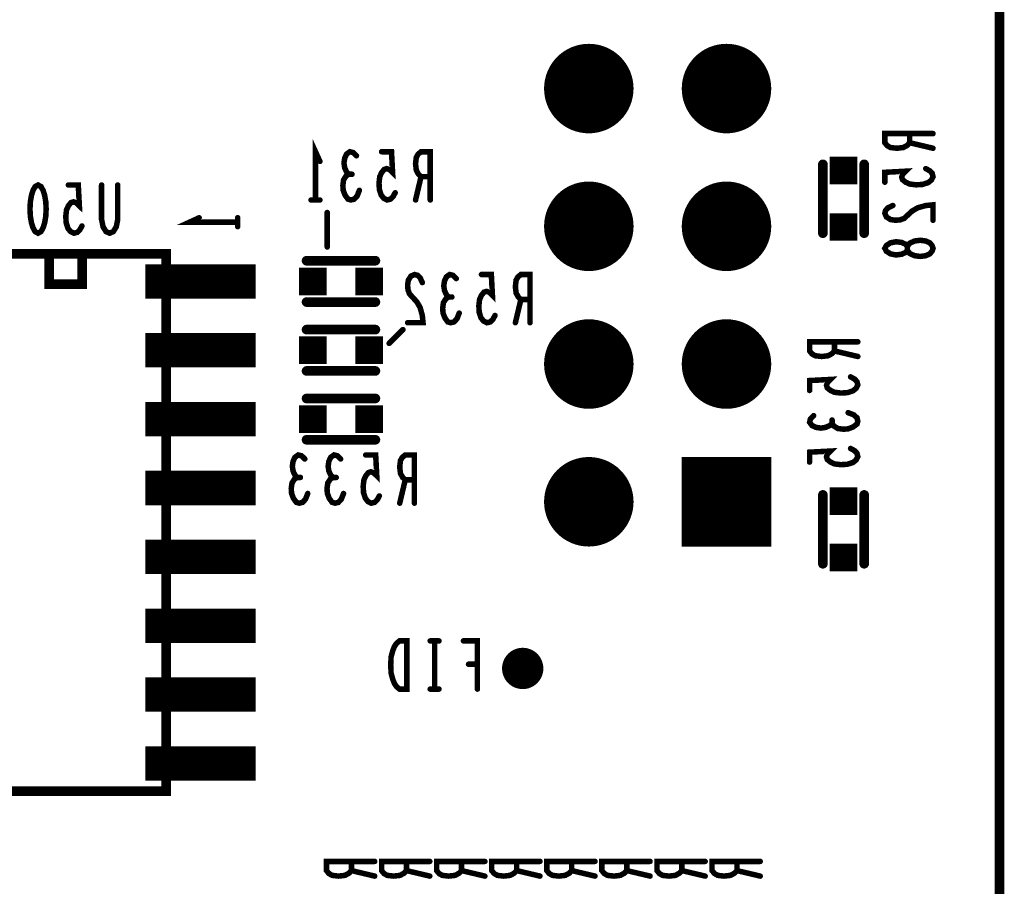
# Model space of a CAD drawing. Extents: x 0 to 8.86, y -3.29 to 6.3.
# Tile 128 of 129: x 8.15 to 8.86, y 4.53 to 5.16. Entities that reach past the tile are written whole.
import ezdxf

# ---------------------------------------------------------------- set-up
doc = ezdxf.new("R2010")
doc.units = 0
doc.layers.get('0').update_dxf_attribs({"color": 3, "linetype": 'CONTINUOUS'})

# ---------------------------------------------------------------- blocks, each defined once
blk = doc.blocks.new('PAD_R1')
at = {"const_width": 0.5}
blk.add_lwpolyline([(0.25, 0, 1), (-0.25, 0, 1)], format="xyb", close=True, dxfattribs=at)
blk = doc.blocks.new('PAD_S1')
at = {"const_width": 1}
blk.add_lwpolyline([(-0.5, 0), (0.5, 0)], dxfattribs=at)

msp = doc.modelspace()

# ---------------------------------------------------------------- linework, layer by layer
for points, const_width in [([(0, 0), (0, 6.29921), (8.85827, 6.29921), (8.85827, 0)], 0.007), ([(8.16, 5.035), (8.16213, 5.03383), (8.16373, 5.03092), (8.1648, 5.02742), (8.1656, 5.02275), (8.16587, 5.0175), (8.1656, 5.01225), (8.1648, 5.00758), (8.16373, 5.00408), (8.16213, 5.00117), (8.16, 5), (8.15787, 5.00117), (8.15627, 5.00408), (8.1552, 5.00758), (8.1544, 5.01225), (8.15413, 5.0175), (8.1544, 5.02275), (8.1552, 5.02742), (8.15627, 5.03092), (8.15787, 5.03383)], 0.004), ([(8.81, 4.989), (8.80942, 4.98713), (8.80767, 4.985), (8.80475, 4.98367), (8.80067, 4.98313), (8.79658, 4.98367), (8.79308, 4.98527), (8.79133, 4.98767), (8.79133, 4.99033), (8.79017, 4.99193), (8.78725, 4.99327), (8.78317, 4.9938), (8.77908, 4.993), (8.77617, 4.99113), (8.775, 4.989), (8.77617, 4.98687), (8.77908, 4.985), (8.78317, 4.9842), (8.78725, 4.98473), (8.79017, 4.98607), (8.79133, 4.98767), (8.79133, 4.99033), (8.79308, 4.99273), (8.79658, 4.99433), (8.80067, 4.99487), (8.80475, 4.99433), (8.80767, 4.993), (8.80942, 4.99087)], 0.004), ([(8.253, 4.985), (8.107, 4.985), (8.107, 4.595), (8.253, 4.595)], 0.007), ([(8.192, 4.985), (8.168, 4.985), (8.168, 4.963), (8.192, 4.963), (8.192, 4.985), (8.168, 4.985), (8.168, 4.963), (8.192, 4.963)], 0.007), ([(8.42787, 4.669), (8.42787, 4.704), (8.42253, 4.704), (8.4204, 4.70225), (8.4188, 4.69992), (8.41747, 4.69642), (8.4164, 4.69233), (8.41613, 4.6865), (8.4164, 4.68067), (8.41747, 4.67658), (8.4188, 4.67308), (8.4204, 4.67075), (8.42253, 4.669)], 0.004)]:
    msp.add_lwpolyline(points, close=True, dxfattribs=dict(const_width=const_width))
for points, const_width in [([(8.81, 5.07233), (8.775, 5.07233), (8.775, 5.06567), (8.77675, 5.06353), (8.77908, 5.0622), (8.78375, 5.06167), (8.78842, 5.0622), (8.79133, 5.0638), (8.79308, 5.06567), (8.79308, 5.07233)], 0.004), ([(8.3615, 5.02413), (8.3615, 5.05913), (8.3647, 5.05213)], 0.004), ([(8.79308, 5.06567), (8.81, 5.06167)], 0.004), ([(8.38563, 5.0428), (8.38403, 5.04455), (8.3827, 5.04746), (8.38217, 5.05096), (8.3827, 5.05446), (8.38403, 5.05738), (8.38643, 5.05913), (8.38883, 5.05855), (8.39123, 5.05621)], 0.004), ([(8.41937, 5.02938), (8.41777, 5.02646), (8.4159, 5.02471), (8.4135, 5.02413), (8.4111, 5.0253), (8.40923, 5.02763), (8.4079, 5.03171), (8.40763, 5.03638), (8.40817, 5.04105), (8.4095, 5.04396), (8.41137, 5.0463), (8.41323, 5.04688), (8.4151, 5.0463), (8.4175, 5.04396), (8.4167, 5.05913), (8.4095, 5.05913)], 0.004), ([(8.44483, 5.02413), (8.44483, 5.05913), (8.43817, 5.05913), (8.43603, 5.05738), (8.4347, 5.05505), (8.43417, 5.05038), (8.4347, 5.04571), (8.4363, 5.0428), (8.43817, 5.04105), (8.44483, 5.04105)], 0.004), ([(8.73, 5.05), (8.73, 5)], 0.007), ([(8.73, 5.05), (8.73, 5)], 0.007), ([(8.76, 5.05), (8.76, 5)], 0.007), ([(8.76, 5.05), (8.76, 5)], 0.007), ([(8.80475, 5.04687), (8.80767, 5.04527), (8.80942, 5.0434), (8.81, 5.041), (8.80883, 5.0386), (8.8065, 5.03673), (8.80242, 5.0354), (8.79775, 5.03513), (8.79308, 5.03567), (8.79017, 5.037), (8.78783, 5.03887), (8.78725, 5.04073), (8.78783, 5.0426), (8.79017, 5.045), (8.775, 5.0442), (8.775, 5.037)], 0.004), ([(8.39337, 5.03113), (8.39177, 5.02705), (8.38963, 5.02471), (8.38723, 5.02413), (8.3851, 5.02471), (8.38297, 5.02763), (8.38163, 5.03113), (8.38137, 5.03463), (8.3819, 5.03871), (8.38377, 5.04163), (8.38563, 5.0428), (8.38803, 5.0428)], 0.004), ([(8.43817, 5.04105), (8.43417, 5.02413)], 0.004), ([(8.19187, 5.00525), (8.19027, 5.00233), (8.1884, 5.00058), (8.186, 5), (8.1836, 5.00117), (8.18173, 5.0035), (8.1804, 5.00758), (8.18013, 5.01225), (8.18067, 5.01692), (8.182, 5.01983), (8.18387, 5.02217), (8.18573, 5.02275), (8.1876, 5.02217), (8.19, 5.01983), (8.1892, 5.035), (8.182, 5.035)], 0.004), ([(8.21787, 5.035), (8.21787, 5.00992), (8.2168, 5.00467), (8.21467, 5.00117), (8.212, 5), (8.20933, 5.00117), (8.2072, 5.00467), (8.20613, 5.00992), (8.20613, 5.035)], 0.004), ([(8.3647, 5.02413), (8.3583, 5.02413)], 0.004), ([(8.78083, 5.02007), (8.77733, 5.01847), (8.77558, 5.0166), (8.775, 5.01447), (8.77617, 5.0118), (8.77908, 5.00993), (8.78258, 5.0094), (8.78608, 5.00967), (8.789, 5.01073), (8.79483, 5.01607), (8.79892, 5.01847), (8.80475, 5.02007), (8.81, 5.0206), (8.81, 5.0094)], 0.004), ([(8.305, 5.008), (8.27, 5.008), (8.277, 5.0112)], 0.004), ([(8.305, 5.0112), (8.305, 5.0048)], 0.004), ([(8.37, 5.015), (8.37, 4.99)], 0.004), ([(8.253, 4.985), (8.107, 4.985)], 0.007), ([(8.238, 4.965), (8.318, 4.965)], 0.025), ([(8.405, 4.98), (8.355, 4.98)], 0.007), ([(8.405, 4.98), (8.355, 4.98)], 0.007), ([(8.43907, 4.96417), (8.43747, 4.96767), (8.4356, 4.96942), (8.43347, 4.97), (8.4308, 4.96883), (8.42893, 4.96592), (8.4284, 4.96242), (8.42867, 4.95892), (8.42973, 4.956), (8.43507, 4.95017), (8.43747, 4.94608), (8.43907, 4.94025), (8.4396, 4.935), (8.4284, 4.935)], 0.004), ([(8.45813, 4.95367), (8.45653, 4.95542), (8.4552, 4.95833), (8.45467, 4.96183), (8.4552, 4.96533), (8.45653, 4.96825), (8.45893, 4.97), (8.46133, 4.96942), (8.46373, 4.96708)], 0.004), ([(8.49187, 4.94025), (8.49027, 4.93733), (8.4884, 4.93558), (8.486, 4.935), (8.4836, 4.93617), (8.48173, 4.9385), (8.4804, 4.94258), (8.48013, 4.94725), (8.48067, 4.95192), (8.482, 4.95483), (8.48387, 4.95717), (8.48573, 4.95775), (8.4876, 4.95717), (8.49, 4.95483), (8.4892, 4.97), (8.482, 4.97)], 0.004), ([(8.51733, 4.935), (8.51733, 4.97), (8.51067, 4.97), (8.50853, 4.96825), (8.5072, 4.96592), (8.50667, 4.96125), (8.5072, 4.95658), (8.5088, 4.95367), (8.51067, 4.95192), (8.51733, 4.95192)], 0.004), ([(8.405, 4.95), (8.355, 4.95)], 0.007), ([(8.405, 4.95), (8.355, 4.95)], 0.007), ([(8.46587, 4.942), (8.46427, 4.93792), (8.46213, 4.93558), (8.45973, 4.935), (8.4576, 4.93558), (8.45547, 4.9385), (8.45413, 4.942), (8.45387, 4.9455), (8.4544, 4.94958), (8.45627, 4.9525), (8.45813, 4.95367), (8.46053, 4.95367)], 0.004), ([(8.51067, 4.95192), (8.50667, 4.935)], 0.004), ([(8.238, 4.915), (8.318, 4.915)], 0.025), ([(8.405, 4.93), (8.355, 4.93)], 0.007), ([(8.405, 4.93), (8.355, 4.93)], 0.007), ([(8.425, 4.93), (8.415, 4.92)], 0.004), ([(8.75537, 4.92115), (8.72037, 4.92115), (8.72037, 4.91449), (8.72212, 4.91235), (8.72445, 4.91102), (8.72912, 4.91049), (8.73379, 4.91102), (8.7367, 4.91262), (8.73845, 4.91449), (8.73845, 4.92115)], 0.004), ([(8.73845, 4.91449), (8.75537, 4.91049)], 0.004), ([(8.405, 4.9), (8.355, 4.9)], 0.007), ([(8.405, 4.9), (8.355, 4.9)], 0.007), ([(8.75012, 4.89569), (8.75304, 4.89409), (8.75479, 4.89222), (8.75537, 4.88982), (8.7542, 4.88742), (8.75187, 4.88555), (8.74779, 4.88422), (8.74312, 4.88395), (8.73845, 4.88449), (8.73554, 4.88582), (8.7332, 4.88769), (8.73262, 4.88955), (8.7332, 4.89142), (8.73554, 4.89382), (8.72037, 4.89302), (8.72037, 4.88582)], 0.004), ([(8.238, 4.865), (8.318, 4.865)], 0.025), ([(8.405, 4.88), (8.355, 4.88)], 0.007), ([(8.405, 4.88), (8.355, 4.88)], 0.007), ([(8.74837, 4.86969), (8.75245, 4.86809), (8.75479, 4.86595), (8.75537, 4.86355), (8.75479, 4.86142), (8.75187, 4.85929), (8.74837, 4.85795), (8.74487, 4.85769), (8.74079, 4.85822), (8.73787, 4.86009), (8.7367, 4.86195), (8.7367, 4.86435)], 0.004), ([(8.7367, 4.86195), (8.73495, 4.86035), (8.73204, 4.85902), (8.72854, 4.85849), (8.72504, 4.85902), (8.72212, 4.86035), (8.72037, 4.86275), (8.72095, 4.86515), (8.72329, 4.86755)], 0.004), ([(8.405, 4.85), (8.355, 4.85)], 0.007), ([(8.405, 4.85), (8.355, 4.85)], 0.007), ([(8.75012, 4.84369), (8.75304, 4.84209), (8.75479, 4.84022), (8.75537, 4.83782), (8.7542, 4.83542), (8.75187, 4.83355), (8.74779, 4.83222), (8.74312, 4.83195), (8.73845, 4.83249), (8.73554, 4.83382), (8.7332, 4.83569), (8.73262, 4.83755), (8.7332, 4.83942), (8.73554, 4.84182), (8.72037, 4.84102), (8.72037, 4.83382)], 0.004), ([(8.34813, 4.82267), (8.34653, 4.82442), (8.3452, 4.82733), (8.34467, 4.83083), (8.3452, 4.83433), (8.34653, 4.83725), (8.34893, 4.839), (8.35133, 4.83842), (8.35373, 4.83608)], 0.004), ([(8.37413, 4.82267), (8.37253, 4.82442), (8.3712, 4.82733), (8.37067, 4.83083), (8.3712, 4.83433), (8.37253, 4.83725), (8.37493, 4.839), (8.37733, 4.83842), (8.37973, 4.83608)], 0.004), ([(8.40787, 4.80925), (8.40627, 4.80633), (8.4044, 4.80458), (8.402, 4.804), (8.3996, 4.80517), (8.39773, 4.8075), (8.3964, 4.81158), (8.39613, 4.81625), (8.39667, 4.82092), (8.398, 4.82383), (8.39987, 4.82617), (8.40173, 4.82675), (8.4036, 4.82617), (8.406, 4.82383), (8.4052, 4.839), (8.398, 4.839)], 0.004), ([(8.43333, 4.804), (8.43333, 4.839), (8.42667, 4.839), (8.42453, 4.83725), (8.4232, 4.83492), (8.42267, 4.83025), (8.4232, 4.82558), (8.4248, 4.82267), (8.42667, 4.82092), (8.43333, 4.82092)], 0.004), ([(8.238, 4.815), (8.318, 4.815)], 0.025), ([(8.35587, 4.811), (8.35427, 4.80692), (8.35213, 4.80458), (8.34973, 4.804), (8.3476, 4.80458), (8.34547, 4.8075), (8.34413, 4.811), (8.34387, 4.8145), (8.3444, 4.81858), (8.34627, 4.8215), (8.34813, 4.82267), (8.35053, 4.82267)], 0.004), ([(8.38187, 4.811), (8.38027, 4.80692), (8.37813, 4.80458), (8.37573, 4.804), (8.3736, 4.80458), (8.37147, 4.8075), (8.37013, 4.811), (8.36987, 4.8145), (8.3704, 4.81858), (8.37227, 4.8215), (8.37413, 4.82267), (8.37653, 4.82267)], 0.004), ([(8.42667, 4.82092), (8.42267, 4.804)], 0.004), ([(8.73, 4.81), (8.73, 4.76)], 0.007), ([(8.73, 4.81), (8.73, 4.76)], 0.007), ([(8.76, 4.81), (8.76, 4.76)], 0.007), ([(8.76, 4.81), (8.76, 4.76)], 0.007), ([(8.238, 4.765), (8.318, 4.765)], 0.025), ([(8.238, 4.715), (8.318, 4.715)], 0.025), ([(8.4512, 4.704), (8.4448, 4.704)], 0.004), ([(8.448, 4.704), (8.448, 4.669)], 0.004), ([(8.47907, 4.669), (8.47907, 4.704), (8.46893, 4.704)], 0.004), ([(8.47267, 4.68708), (8.47907, 4.68708)], 0.004), ([(8.238, 4.665), (8.318, 4.665)], 0.025), ([(8.4512, 4.669), (8.4448, 4.669)], 0.004), ([(8.238, 4.615), (8.318, 4.615)], 0.025), ([(8.107, 4.595), (8.253, 4.595)], 0.007), ([(8.4045, 4.5439), (8.3695, 4.5439), (8.3695, 4.53724), (8.37125, 4.5351), (8.37359, 4.53377), (8.37825, 4.53324), (8.38292, 4.53377), (8.38584, 4.53537), (8.38759, 4.53724), (8.38759, 4.5439)], 0.004), ([(8.4445, 4.5439), (8.4095, 4.5439), (8.4095, 4.53724), (8.41125, 4.5351), (8.41359, 4.53377), (8.41825, 4.53324), (8.42292, 4.53377), (8.42584, 4.53537), (8.42759, 4.53724), (8.42759, 4.5439)], 0.004), ([(8.4845, 4.5439), (8.4495, 4.5439), (8.4495, 4.53724), (8.45125, 4.5351), (8.45359, 4.53377), (8.45825, 4.53324), (8.46292, 4.53377), (8.46584, 4.53537), (8.46759, 4.53724), (8.46759, 4.5439)], 0.004), ([(8.5245, 4.5439), (8.4895, 4.5439), (8.4895, 4.53724), (8.49125, 4.5351), (8.49359, 4.53377), (8.49825, 4.53324), (8.50292, 4.53377), (8.50584, 4.53537), (8.50759, 4.53724), (8.50759, 4.5439)], 0.004), ([(8.5645, 4.5439), (8.5295, 4.5439), (8.5295, 4.53724), (8.53125, 4.5351), (8.53359, 4.53377), (8.53825, 4.53324), (8.54292, 4.53377), (8.54584, 4.53537), (8.54759, 4.53724), (8.54759, 4.5439)], 0.004), ([(8.6045, 4.5439), (8.5695, 4.5439), (8.5695, 4.53724), (8.57125, 4.5351), (8.57359, 4.53377), (8.57825, 4.53324), (8.58292, 4.53377), (8.58584, 4.53537), (8.58759, 4.53724), (8.58759, 4.5439)], 0.004), ([(8.6445, 4.5439), (8.6095, 4.5439), (8.6095, 4.53724), (8.61125, 4.5351), (8.61359, 4.53377), (8.61825, 4.53324), (8.62292, 4.53377), (8.62584, 4.53537), (8.62759, 4.53724), (8.62759, 4.5439)], 0.004), ([(8.6845, 4.5439), (8.6495, 4.5439), (8.6495, 4.53724), (8.65125, 4.5351), (8.65359, 4.53377), (8.65825, 4.53324), (8.66292, 4.53377), (8.66584, 4.53537), (8.66759, 4.53724), (8.66759, 4.5439)], 0.004), ([(8.38759, 4.53724), (8.4045, 4.53324)], 0.004), ([(8.42759, 4.53724), (8.4445, 4.53324)], 0.004), ([(8.46759, 4.53724), (8.4845, 4.53324)], 0.004), ([(8.50759, 4.53724), (8.5245, 4.53324)], 0.004), ([(8.54759, 4.53724), (8.5645, 4.53324)], 0.004), ([(8.58759, 4.53724), (8.6045, 4.53324)], 0.004), ([(8.62759, 4.53724), (8.6445, 4.53324)], 0.004), ([(8.66759, 4.53724), (8.6845, 4.53324)], 0.004)]:
    msp.add_lwpolyline(points, dxfattribs=dict(const_width=const_width))

# ---------------------------------------------------------------- block references
for name, p, xscale, yscale in [('PAD_R1', (8.56, 5.105), 0.065, 0.065), ('PAD_R1', (8.66, 5.105), 0.065, 0.065), ('PAD_R1', (8.79308, 5.07233), 0.004, 0.004), ('PAD_R1', (8.81, 5.07233), 0.004, 0.004), ('PAD_R1', (8.79308, 5.06567), 0.004, 0.004), ('PAD_R1', (8.81, 5.06167), 0.004, 0.004), ('PAD_R1', (8.39123, 5.05621), 0.004, 0.004), ('PAD_R1', (8.4095, 5.05913), 0.004, 0.004), ('PAD_R1', (8.3647, 5.05213), 0.004, 0.004), ('PAD_S1', (8.745, 5.0455), 0.02, 0.02), ('PAD_R1', (8.73, 5.05), 0.007, 0.007), ('PAD_R1', (8.73, 5.05), 0.007, 0.007), ('PAD_R1', (8.76, 5.05), 0.007, 0.007), ('PAD_R1', (8.76, 5.05), 0.007, 0.007), ('PAD_R1', (8.80475, 5.04687), 0.004, 0.004), ('PAD_R1', (8.38563, 5.0428), 0.004, 0.004), ('PAD_R1', (8.38803, 5.0428), 0.004, 0.004), ('PAD_R1', (8.43817, 5.04105), 0.004, 0.004), ('PAD_R1', (8.44483, 5.04105), 0.004, 0.004), ('PAD_R1', (8.182, 5.035), 0.004, 0.004), ('PAD_R1', (8.20613, 5.035), 0.004, 0.004), ('PAD_R1', (8.21787, 5.035), 0.004, 0.004), ('PAD_R1', (8.56, 5.005), 0.065, 0.065), ('PAD_R1', (8.66, 5.005), 0.065, 0.065), ('PAD_R1', (8.775, 5.037), 0.004, 0.004), ('PAD_R1', (8.39337, 5.03113), 0.004, 0.004), ('PAD_R1', (8.41937, 5.02938), 0.004, 0.004), ('PAD_R1', (8.3583, 5.02413), 0.004, 0.004), ('PAD_R1', (8.3615, 5.02413), 0.004, 0.004), ('PAD_R1', (8.3647, 5.02413), 0.004, 0.004), ('PAD_R1', (8.43417, 5.02413), 0.004, 0.004), ('PAD_R1', (8.44483, 5.02413), 0.004, 0.004), ('PAD_R1', (8.78083, 5.02007), 0.004, 0.004), ('PAD_R1', (8.277, 5.0112), 0.004, 0.004), ('PAD_R1', (8.305, 5.0112), 0.004, 0.004), ('PAD_R1', (8.37, 5.015), 0.004, 0.004), ('PAD_S1', (8.745, 5.0045), 0.02, 0.02), ('PAD_R1', (8.19187, 5.00525), 0.004, 0.004), ('PAD_R1', (8.305, 5.008), 0.004, 0.004), ('PAD_R1', (8.305, 5.0048), 0.004, 0.004), ('PAD_R1', (8.81, 5.0094), 0.004, 0.004), ('PAD_R1', (8.73, 5), 0.007, 0.007), ('PAD_R1', (8.73, 5), 0.007, 0.007), ('PAD_R1', (8.76, 5), 0.007, 0.007), ('PAD_R1', (8.76, 5), 0.007, 0.007), ('PAD_R1', (8.37, 4.99), 0.004, 0.004), ('PAD_R1', (8.253, 4.985), 0.007, 0.007), ('PAD_R1', (8.355, 4.98), 0.007, 0.007), ('PAD_R1', (8.355, 4.98), 0.007, 0.007), ('PAD_R1', (8.405, 4.98), 0.007, 0.007), ('PAD_R1', (8.405, 4.98), 0.007, 0.007), ('PAD_S1', (8.3595, 4.965), 0.02, 0.02), ('PAD_S1', (8.4005, 4.965), 0.02, 0.02), ('PAD_R1', (8.482, 4.97), 0.004, 0.004), ('PAD_R1', (8.43907, 4.96417), 0.004, 0.004), ('PAD_R1', (8.46373, 4.96708), 0.004, 0.004), ('PAD_R1', (8.355, 4.95), 0.007, 0.007), ('PAD_R1', (8.355, 4.95), 0.007, 0.007), ('PAD_R1', (8.405, 4.95), 0.007, 0.007), ('PAD_R1', (8.405, 4.95), 0.007, 0.007), ('PAD_R1', (8.45813, 4.95367), 0.004, 0.004), ('PAD_R1', (8.46053, 4.95367), 0.004, 0.004), ('PAD_R1', (8.51067, 4.95192), 0.004, 0.004), ('PAD_R1', (8.51733, 4.95192), 0.004, 0.004), ('PAD_R1', (8.46587, 4.942), 0.004, 0.004), ('PAD_R1', (8.49187, 4.94025), 0.004, 0.004), ('PAD_R1', (8.4284, 4.935), 0.004, 0.004), ('PAD_R1', (8.50667, 4.935), 0.004, 0.004), ('PAD_R1', (8.51733, 4.935), 0.004, 0.004), ('PAD_R1', (8.56, 4.905), 0.065, 0.065), ('PAD_R1', (8.66, 4.905), 0.065, 0.065), ('PAD_R1', (8.355, 4.93), 0.007, 0.007), ('PAD_R1', (8.355, 4.93), 0.007, 0.007), ('PAD_R1', (8.405, 4.93), 0.007, 0.007), ('PAD_R1', (8.405, 4.93), 0.007, 0.007), ('PAD_R1', (8.425, 4.93), 0.004, 0.004), ('PAD_S1', (8.3595, 4.915), 0.02, 0.02), ('PAD_S1', (8.4005, 4.915), 0.02, 0.02), ('PAD_R1', (8.415, 4.92), 0.004, 0.004), ('PAD_R1', (8.73845, 4.92115), 0.004, 0.004), ('PAD_R1', (8.75537, 4.92115), 0.004, 0.004), ('PAD_R1', (8.73845, 4.91449), 0.004, 0.004), ('PAD_R1', (8.75537, 4.91049), 0.004, 0.004), ('PAD_R1', (8.355, 4.9), 0.007, 0.007), ('PAD_R1', (8.355, 4.9), 0.007, 0.007), ('PAD_R1', (8.405, 4.9), 0.007, 0.007), ('PAD_R1', (8.405, 4.9), 0.007, 0.007), ('PAD_R1', (8.75012, 4.89569), 0.004, 0.004), ('PAD_R1', (8.72037, 4.88582), 0.004, 0.004), ('PAD_R1', (8.355, 4.88), 0.007, 0.007), ('PAD_R1', (8.355, 4.88), 0.007, 0.007), ('PAD_R1', (8.405, 4.88), 0.007, 0.007), ('PAD_R1', (8.405, 4.88), 0.007, 0.007), ('PAD_S1', (8.3595, 4.865), 0.02, 0.02), ('PAD_S1', (8.4005, 4.865), 0.02, 0.02), ('PAD_R1', (8.74837, 4.86969), 0.004, 0.004), ('PAD_R1', (8.72329, 4.86755), 0.004, 0.004), ('PAD_R1', (8.7367, 4.86435), 0.004, 0.004), ('PAD_R1', (8.7367, 4.86195), 0.004, 0.004), ('PAD_R1', (8.355, 4.85), 0.007, 0.007), ('PAD_R1', (8.355, 4.85), 0.007, 0.007), ('PAD_R1', (8.405, 4.85), 0.007, 0.007), ('PAD_R1', (8.405, 4.85), 0.007, 0.007), ('PAD_R1', (8.75012, 4.84369), 0.004, 0.004), ('PAD_R1', (8.35373, 4.83608), 0.004, 0.004), ('PAD_R1', (8.37973, 4.83608), 0.004, 0.004), ('PAD_R1', (8.398, 4.839), 0.004, 0.004), ('PAD_R1', (8.56, 4.805), 0.065, 0.065), ('PAD_S1', (8.66, 4.805), 0.065, 0.065), ('PAD_R1', (8.72037, 4.83382), 0.004, 0.004), ('PAD_R1', (8.34813, 4.82267), 0.004, 0.004), ('PAD_R1', (8.35053, 4.82267), 0.004, 0.004), ('PAD_R1', (8.37413, 4.82267), 0.004, 0.004), ('PAD_R1', (8.37653, 4.82267), 0.004, 0.004), ('PAD_R1', (8.42667, 4.82092), 0.004, 0.004), ('PAD_R1', (8.43333, 4.82092), 0.004, 0.004), ('PAD_R1', (8.35587, 4.811), 0.004, 0.004), ('PAD_R1', (8.38187, 4.811), 0.004, 0.004), ('PAD_S1', (8.745, 4.8055), 0.02, 0.02), ('PAD_R1', (8.73, 4.81), 0.007, 0.007), ('PAD_R1', (8.73, 4.81), 0.007, 0.007), ('PAD_R1', (8.76, 4.81), 0.007, 0.007), ('PAD_R1', (8.76, 4.81), 0.007, 0.007), ('PAD_R1', (8.40787, 4.80925), 0.004, 0.004), ('PAD_R1', (8.42267, 4.804), 0.004, 0.004), ('PAD_R1', (8.43333, 4.804), 0.004, 0.004), ('PAD_S1', (8.745, 4.7645), 0.02, 0.02), ('PAD_R1', (8.73, 4.76), 0.007, 0.007), ('PAD_R1', (8.73, 4.76), 0.007, 0.007), ('PAD_R1', (8.76, 4.76), 0.007, 0.007), ('PAD_R1', (8.76, 4.76), 0.007, 0.007), ('PAD_R1', (8.4448, 4.704), 0.004, 0.004), ('PAD_R1', (8.448, 4.704), 0.004, 0.004), ('PAD_R1', (8.4512, 4.704), 0.004, 0.004), ('PAD_R1', (8.46893, 4.704), 0.004, 0.004), ('PAD_R1', (8.512, 4.684), 0.03, 0.03), ('PAD_R1', (8.47267, 4.68708), 0.004, 0.004), ('PAD_R1', (8.47907, 4.68708), 0.004, 0.004), ('PAD_R1', (8.4448, 4.669), 0.004, 0.004), ('PAD_R1', (8.448, 4.669), 0.004, 0.004), ('PAD_R1', (8.4512, 4.669), 0.004, 0.004), ('PAD_R1', (8.47907, 4.669), 0.004, 0.004), ('PAD_R1', (8.253, 4.595), 0.007, 0.007), ('PAD_R1', (8.38759, 4.5439), 0.004, 0.004), ('PAD_R1', (8.4045, 4.5439), 0.004, 0.004), ('PAD_R1', (8.42759, 4.5439), 0.004, 0.004), ('PAD_R1', (8.4445, 4.5439), 0.004, 0.004), ('PAD_R1', (8.46759, 4.5439), 0.004, 0.004), ('PAD_R1', (8.4845, 4.5439), 0.004, 0.004), ('PAD_R1', (8.50759, 4.5439), 0.004, 0.004), ('PAD_R1', (8.5245, 4.5439), 0.004, 0.004), ('PAD_R1', (8.54759, 4.5439), 0.004, 0.004), ('PAD_R1', (8.5645, 4.5439), 0.004, 0.004), ('PAD_R1', (8.58759, 4.5439), 0.004, 0.004), ('PAD_R1', (8.6045, 4.5439), 0.004, 0.004), ('PAD_R1', (8.62759, 4.5439), 0.004, 0.004), ('PAD_R1', (8.6445, 4.5439), 0.004, 0.004), ('PAD_R1', (8.66759, 4.5439), 0.004, 0.004), ('PAD_R1', (8.6845, 4.5439), 0.004, 0.004), ('PAD_R1', (8.38759, 4.53724), 0.004, 0.004), ('PAD_R1', (8.4045, 4.53324), 0.004, 0.004), ('PAD_R1', (8.42759, 4.53724), 0.004, 0.004), ('PAD_R1', (8.4445, 4.53324), 0.004, 0.004), ('PAD_R1', (8.46759, 4.53724), 0.004, 0.004), ('PAD_R1', (8.4845, 4.53324), 0.004, 0.004), ('PAD_R1', (8.50759, 4.53724), 0.004, 0.004), ('PAD_R1', (8.5245, 4.53324), 0.004, 0.004), ('PAD_R1', (8.54759, 4.53724), 0.004, 0.004), ('PAD_R1', (8.5645, 4.53324), 0.004, 0.004), ('PAD_R1', (8.58759, 4.53724), 0.004, 0.004), ('PAD_R1', (8.6045, 4.53324), 0.004, 0.004), ('PAD_R1', (8.62759, 4.53724), 0.004, 0.004), ('PAD_R1', (8.6445, 4.53324), 0.004, 0.004), ('PAD_R1', (8.66759, 4.53724), 0.004, 0.004), ('PAD_R1', (8.6845, 4.53324), 0.004, 0.004)]:
    msp.add_blockref(name, p, dxfattribs=dict(xscale=xscale, yscale=yscale))

doc.saveas('drawing.dxf')
